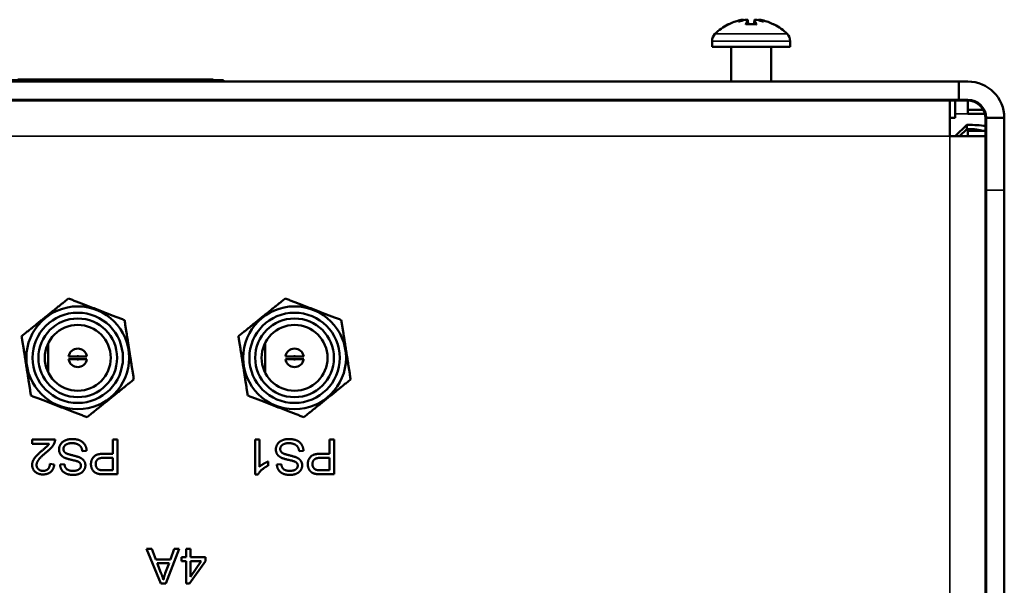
# Model space of a CAD drawing. Header units: inches. Extents: x 3.3 to 58.3, y 0.8 to 38.3.
# Tile 156 of 162: x 39.3 to 42.7, y 36.3 to 38.3. Entities that reach past the tile are written whole.
import ezdxf

# ---------------------------------------------------------------- set-up
doc = ezdxf.new("R2010")
doc.units = ezdxf.units.IN
doc.header["$MEASUREMENT"] = 0
doc.layers.add('Visible (ANSI)', color=7, linetype='Continuous', lineweight=50)
doc.layers.add('Visible Narrow (ANSI)', color=7, linetype='Continuous', lineweight=35)

msp = doc.modelspace()

# ---------------------------------------------------------------- linework, layer by layer
at = {"layer": 'Visible (ANSI)'}
for p, q in [((41.8268, 38.2862), (41.828, 38.2719)), ((41.8494, 38.2862), (41.8481, 38.2719)), ((41.7615, 38.2719), (41.7614, 38.2719)), ((41.8556, 38.2719), (41.8205, 38.2719)), ((41.9147, 38.2719), (41.9146, 38.2719)), ((41.7031, 38.2136), (41.7031, 38.1934)), ((41.7031, 38.1934), (41.9731, 38.1934)), ((41.7691, 38.1934), (41.7691, 38.0734)), ((41.9071, 38.1934), (41.9071, 38.0734)), ((41.9731, 38.2136), (41.9731, 38.1934)), ((39.5086, 38.0804), (39.5131, 38.0804)), ((39.5086, 38.0784), (39.5086, 38.0804)), ((39.5131, 38.0804), (39.5209, 38.0804)), ((39.5131, 38.0784), (39.5131, 38.0804)), ((39.5209, 38.0804), (39.5371, 38.0804)), ((39.5209, 38.0784), (39.5209, 38.0804)), ((39.5371, 38.0784), (39.5371, 38.0804)), ((39.6144, 38.0804), (39.7174, 38.0804)), ((39.7174, 38.0784), (39.7174, 38.0804)), ((39.7478, 38.0804), (39.7486, 38.0804)), ((39.7486, 38.0804), (39.7505, 38.0804)), ((39.7486, 38.0784), (39.7486, 38.0804)), ((39.7505, 38.0784), (39.7505, 38.0804)), ((39.943, 38.0804), (39.9451, 38.0804)), ((39.943, 38.0784), (39.943, 38.0804)), ((39.9451, 38.0804), (39.9777, 38.0804)), ((39.9451, 38.0784), (39.9451, 38.0804)), ((39.9777, 38.0784), (39.9777, 38.0804)), ((42.5566, 38.0734), (21.4216, 38.0734)), ((40.0133, 38.0784), (36.0133, 38.0784)), ((40.0133, 38.0734), (40.0133, 38.0784)), ((42.5566, 38.0734), (42.5881, 38.0734)), ((42.5566, 38.0104), (42.5566, 38.0734)), ((21.4216, 38.0104), (42.5566, 38.0104)), ((21.4216, 38.0104), (42.5566, 38.0104)), ((21.4216, 38.0084), (42.5566, 38.0084)), ((42.5251, 38.0084), (42.5251, 37.8844)), ((42.5435, 37.9474), (42.5435, 38.0084)), ((42.5881, 38.0104), (42.5566, 38.0104)), ((42.5566, 38.0104), (42.5861, 38.0104)), ((42.5566, 38.0084), (42.5566, 38.0104)), ((42.5861, 38.0084), (42.5566, 38.0084)), ((42.5881, 38.0104), (42.5881, 38.0104)), ((42.5881, 37.9616), (42.5881, 38.0084)), ((42.5251, 37.9474), (42.5435, 37.9474)), ((42.6413, 37.9758), (42.5881, 37.9758)), ((42.5881, 37.9616), (42.647, 37.9616)), ((42.6443, 37.9758), (42.6435, 37.9758)), ((42.649, 37.9616), (42.6494, 37.9616)), ((42.6491, 37.9454), (42.6491, 34.5765)), ((42.6511, 37.6974), (42.6511, 37.9474)), ((42.7141, 37.9474), (42.6511, 37.9474)), ((42.7141, 37.9474), (42.7141, 37.6974)), ((42.5841, 37.9233), (42.5442, 37.8844)), ((42.5587, 37.8844), (42.5841, 37.9092)), ((42.5841, 37.9092), (42.5841, 37.9233)), ((42.5881, 37.9233), (42.5841, 37.9233)), ((42.5841, 37.9092), (42.5881, 37.9092)), ((42.6491, 37.8844), (42.5251, 37.8844)), ((42.5881, 37.9029), (42.6491, 37.9029)), ((42.5881, 37.8844), (42.5881, 37.9029)), ((42.6511, 37.6974), (42.6511, 34.5694)), ((42.7141, 37.6974), (42.7141, 34.5694)), ((39.407, 37.1685), (39.407, 37.0664)), ((40.157, 37.1685), (40.157, 37.0664)), ((39.5137, 37.1225), (39.5041, 37.1225)), ((39.5041, 37.1124), (39.5137, 37.1124)), ((40.2637, 37.1225), (40.2541, 37.1225)), ((40.2541, 37.1124), (40.2637, 37.1124)), ((39.3511, 36.8343), (39.4304, 36.8343)), ((39.3511, 36.8202), (39.3511, 36.8343)), ((39.4099, 36.8202), (39.3511, 36.8202)), ((39.6303, 36.7856), (39.6303, 36.8343)), ((39.6303, 36.8343), (39.6462, 36.8343)), ((39.6462, 36.8343), (39.6462, 36.7143)), ((40.123, 36.7139), (40.123, 36.8343)), ((40.123, 36.8343), (40.1377, 36.8343)), ((40.1377, 36.8343), (40.1377, 36.7405)), ((40.3803, 36.7856), (40.3803, 36.8343)), ((40.3803, 36.8343), (40.3962, 36.8343)), ((40.3962, 36.8343), (40.3962, 36.7143)), ((39.5397, 36.7958), (39.5247, 36.7945)), ((39.5995, 36.7856), (39.6303, 36.7856)), ((40.2897, 36.7958), (40.2747, 36.7945)), ((40.3495, 36.7856), (40.3803, 36.7856)), ((39.5993, 36.7714), (39.6303, 36.7714)), ((39.6303, 36.7714), (39.6303, 36.7285)), ((40.1672, 36.7583), (40.1672, 36.744)), ((40.3493, 36.7714), (40.3803, 36.7714)), ((40.3803, 36.7714), (40.3803, 36.7285)), ((39.4124, 36.7501), (39.4276, 36.7486)), ((39.4477, 36.7481), (39.4629, 36.7493)), ((39.6303, 36.7285), (39.5996, 36.7285)), ((40.1977, 36.7481), (40.2129, 36.7493)), ((40.3803, 36.7285), (40.3496, 36.7285)), ((39.6462, 36.7143), (39.6009, 36.7143)), ((40.1325, 36.7139), (40.123, 36.7139)), ((40.3962, 36.7143), (40.3509, 36.7143)), ((39.7963, 36.3361), (39.7473, 36.4561)), ((39.7473, 36.4561), (39.7654, 36.4561)), ((39.7654, 36.4561), (39.7793, 36.4198)), ((39.8596, 36.4561), (39.8135, 36.3361)), ((39.8296, 36.4198), (39.8428, 36.4561)), ((39.8428, 36.4561), (39.8596, 36.4561)), ((39.8837, 36.4274), (39.8837, 36.4561)), ((39.8837, 36.4561), (39.8985, 36.4561)), ((39.8985, 36.4561), (39.8985, 36.4274)), ((39.7793, 36.4198), (39.8296, 36.4198)), ((39.8675, 36.4139), (39.8675, 36.4274)), ((39.8675, 36.4274), (39.8837, 36.4274)), ((39.8837, 36.4139), (39.8675, 36.4139)), ((39.8837, 36.3361), (39.8837, 36.4139)), ((39.9505, 36.4139), (39.8958, 36.3361)), ((39.8985, 36.4274), (39.9505, 36.4274)), ((39.8985, 36.4139), (39.936, 36.4139)), ((39.936, 36.4139), (39.8985, 36.3597)), ((39.8985, 36.3597), (39.8985, 36.4139)), ((39.9505, 36.4274), (39.9505, 36.4139)), ((39.7968, 36.3736), (39.7842, 36.4069)), ((39.7842, 36.4069), (39.825, 36.4069)), ((39.825, 36.4069), (39.8117, 36.3717)), ((39.8135, 36.3361), (39.7963, 36.3361)), ((39.8958, 36.3361), (39.8837, 36.3361))]:
    msp.add_line(p, q, dxfattribs=at)
for centre, radius in [((39.509, 37.1175), 0.1779), ((39.5089, 37.1174), 0.1562), ((40.259, 37.1175), 0.1779), ((40.2589, 37.1174), 0.1562), ((39.5089, 37.1174), 0.1362), ((39.5089, 37.1174), 0.114), ((40.2589, 37.1174), 0.1362), ((40.2589, 37.1174), 0.114)]:
    msp.add_circle(centre, radius, dxfattribs=at)
for centre, radius, start, end in [((41.8381, 38.1149), 0.1755, 117.2464, 135.3602), ((41.7614, 38.2639), 0.008, 90, 117.2464), ((41.9147, 38.2639), 0.008, 62.7536, 90), ((41.8381, 38.1149), 0.1755, 44.6398, 62.7536), ((41.7382, 38.2136), 0.0351, 135.3602, 180), ((41.938, 38.2136), 0.0351, 0, 44.6398), ((42.5881, 37.9474), 0.126, 0, 90), ((42.5861, 37.9454), 0.065, 0, 90), ((42.5861, 37.9454), 0.063, 0, 90), ((42.5881, 37.9474), 0.063, 0, 90), ((39.5089, 37.1174), 0.032, 9.1396, 170.8604), ((40.2589, 37.1174), 0.032, 9.1396, 170.8604), ((39.5089, 37.1174), 0.032, 189.1396, 350.8604), ((40.2589, 37.1174), 0.032, 189.1396, 350.8604)]:
    msp.add_arc(centre, radius, start, end, dxfattribs=at)
for centre, major_axis, ratio, start_param, end_param in [((41.8358, 38.1159), (0.0701, 0.1605), 0.976012, 0.635309, 0.879474), ((41.8237, 38.1189), (-0.0464, -0.1677), 0.759503, 3.53622, 3.704471), ((41.8554, 38.1189), (-0.0388, 0.1696), 0.626898, 0.044912, 0.213162), ((41.805, 38.301), (0.0073, -0.0535), 0.095667, 1.269643, 1.297838), ((41.8492, 38.1159), (-0.0156, 0.1744), 0.199512, 0.214469, 0.458634), ((41.8269, 38.1159), (0.0156, 0.1744), 0.199512, 5.824552, 6.068716), ((41.8524, 38.1189), (-0.0464, 0.1677), 0.759503, 5.720307, 5.888558), ((41.8711, 38.301), (0.0073, 0.0535), 0.095667, 1.843755, 1.871949), ((41.8207, 38.1189), (0.0388, 0.1696), 0.626898, 6.070023, 6.238274), ((41.8403, 38.1159), (0.0701, -0.1605), 0.976012, 2.262119, 2.506283), ((42.5881, 37.895), (-0.126, 0), 0.224951, 4.207024, 4.712389), ((42.5881, 37.895), (-0.063, 0), 0.224951, 3.734633, 4.712389)]:
    msp.add_ellipse(centre, major_axis=major_axis, ratio=ratio, start_param=start_param, end_param=end_param, dxfattribs=at)
for points, knots in [([(41.7993, 38.2857), (41.8006, 38.286), (41.802, 38.2863), (41.8048, 38.2869), (41.8062, 38.2871), (41.8084, 38.2874), (41.8094, 38.2875), (41.811, 38.2875), (41.8115, 38.2874), (41.8119, 38.2873), (41.8119, 38.2873), (41.8119, 38.2873)], [0, 0, 0, 0, 0.01045493, 0.01045493, 0.02090987, 0.02090987, 0.03102207, 0.03102207, 0.04113427, 0.04113427, 0.04253967, 0.04253967, 0.04253967, 0.04253967]), ([(41.8176, 38.2873), (41.8185, 38.2874), (41.8193, 38.2874), (41.8214, 38.2875), (41.8226, 38.2875), (41.8245, 38.2873), (41.8253, 38.2872), (41.8265, 38.2868), (41.8267, 38.2865), (41.8268, 38.2861), (41.8267, 38.2859), (41.8266, 38.2857)], [0.0248402, 0.0248402, 0.0248402, 0.0248402, 0.03112088, 0.03112088, 0.04123101, 0.04123101, 0.05146301, 0.05146301, 0.06169501, 0.06169501, 0.06732723, 0.06732723, 0.06732723, 0.06732723]), ([(41.8495, 38.2857), (41.8493, 38.286), (41.8493, 38.2863), (41.8499, 38.2869), (41.8504, 38.2871), (41.8519, 38.2874), (41.853, 38.2875), (41.8553, 38.2875), (41.8566, 38.2874), (41.8581, 38.2873), (41.8583, 38.2873), (41.8585, 38.2873)], [0, 0, 0, 0, 0.01039186, 0.01039186, 0.02078372, 0.02078372, 0.03095899, 0.03095899, 0.04113425, 0.04113425, 0.04253966, 0.04253966, 0.04253966, 0.04253966]), ([(41.8642, 38.2873), (41.8643, 38.2874), (41.8646, 38.2874), (41.8655, 38.2875), (41.8663, 38.2875), (41.8681, 38.2873), (41.8693, 38.2872), (41.8719, 38.2868), (41.8733, 38.2865), (41.8754, 38.2861), (41.8761, 38.2859), (41.8769, 38.2857)], [0.0248402, 0.0248402, 0.0248402, 0.0248402, 0.03112088, 0.03112088, 0.04123101, 0.04123101, 0.05146301, 0.05146301, 0.06169501, 0.06169501, 0.06732723, 0.06732723, 0.06732723, 0.06732723]), ([(41.8199, 38.271), (41.8199, 38.2711), (41.8199, 38.2712), (41.8201, 38.2716), (41.8203, 38.2719), (41.8205, 38.2719)], [0.021013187, 0.021013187, 0.021013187, 0.021013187, 0.022655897, 0.022655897, 0.0301764, 0.0301764, 0.0301764, 0.0301764]), ([(41.8556, 38.2719), (41.8558, 38.2719), (41.856, 38.2716), (41.8562, 38.2712), (41.8562, 38.2711), (41.8563, 38.271)], [0.090439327, 0.090439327, 0.090439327, 0.090439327, 0.097959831, 0.097959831, 0.099602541, 0.099602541, 0.099602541, 0.099602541]), ([(39.3012, 38.0804), (39.3012, 38.0804), (39.3019, 38.0804), (39.3052, 38.0804), (39.3075, 38.0804), (39.3166, 38.0804), (39.3238, 38.0804), (39.3374, 38.0804), (39.3471, 38.0804), (39.3727, 38.0804), (39.3891, 38.0804), (39.4052, 38.0804)], [-0.33721, -0.33721, -0.33721, -0.33721, -0.3003307, -0.3003307, -0.2671462, -0.2671462, -0.2098487, -0.2098487, -0.1224121, -0.1224121, 0, 0, 0, 0]), ([(39.4052, 38.0804), (39.4141, 38.0804), (39.423, 38.0804), (39.4395, 38.0804), (39.4472, 38.0804), (39.4674, 38.0804), (39.4761, 38.0804), (39.4902, 38.0804), (39.4963, 38.0804), (39.5064, 38.0804), (39.5086, 38.0804), (39.5086, 38.0804)], [-0.3524613, -0.3524613, -0.3524613, -0.3524613, -0.3113787, -0.3113787, -0.2742855, -0.2742855, -0.2092964, -0.2092964, -0.1201929, -0.1201929, 0, 0, 0, 0]), ([(39.5371, 38.0804), (39.5371, 38.0804), (39.5376, 38.0804), (39.54, 38.0804), (39.5418, 38.0804), (39.546, 38.0804), (39.5497, 38.0804), (39.5623, 38.0804), (39.5686, 38.0804), (39.5841, 38.0804), (39.5988, 38.0804), (39.6144, 38.0804)], [-0.3478433, -0.3478433, -0.3478433, -0.3478433, -0.2771868, -0.2771868, -0.2119819, -0.2119819, -0.1651904, -0.1651904, -0.1187751, -0.1187751, 0, 0, 0, 0]), ([(39.7174, 38.0804), (39.7197, 38.0804), (39.7224, 38.0804), (39.7295, 38.0804), (39.7337, 38.0804), (39.7412, 38.0804), (39.7447, 38.0804), (39.7478, 38.0804)], [-0.07308261, -0.07308261, -0.07308261, -0.07308261, -0.05023363, -0.05023363, -0.02356449, -0.02356449, 0, 0, 0, 0]), ([(39.7505, 38.0804), (39.7532, 38.0804), (39.7567, 38.0804), (39.7651, 38.0804), (39.7698, 38.0804), (39.783, 38.0804), (39.7911, 38.0804), (39.813, 38.0804), (39.8278, 38.0804), (39.842, 38.0804)], [-0.2854657, -0.2854657, -0.2854657, -0.2854657, -0.228478, -0.228478, -0.1772997, -0.1772997, -0.1076997, -0.1076997, 0, 0, 0, 0]), ([(39.842, 38.0804), (39.851, 38.0804), (39.8601, 38.0804), (39.8769, 38.0804), (39.8846, 38.0804), (39.9042, 38.0804), (39.9123, 38.0804), (39.9253, 38.0804), (39.9311, 38.0804), (39.941, 38.0804), (39.943, 38.0804), (39.943, 38.0804)], [-0.3390301, -0.3390301, -0.3390301, -0.3390301, -0.3002812, -0.3002812, -0.265591, -0.265591, -0.2078089, -0.2078089, -0.1219044, -0.1219044, 0, 0, 0, 0]), ([(39.4773, 37.1225), (39.4773, 37.1225), (39.478, 37.1225), (39.4804, 37.1225), (39.4825, 37.1225), (39.4869, 37.1225), (39.49, 37.1225), (39.4962, 37.1225), (39.5005, 37.1225), (39.5041, 37.1225)], [0.32844832, 0.32844832, 0.32844832, 0.32844832, 0.35196427, 0.35196427, 0.37562754, 0.37562754, 0.398923, 0.398923, 0.42646825, 0.42646825, 0.42646825, 0.42646825]), ([(39.5041, 37.1124), (39.5004, 37.1124), (39.4961, 37.1124), (39.4898, 37.1124), (39.4867, 37.1124), (39.4824, 37.1124), (39.4803, 37.1124), (39.478, 37.1124), (39.4773, 37.1124), (39.4773, 37.1124)], [0.44939549, 0.44939549, 0.44939549, 0.44939549, 0.477372, 0.477372, 0.50106319, 0.50106319, 0.52430875, 0.52430875, 0.54741581, 0.54741581, 0.54741581, 0.54741581]), ([(39.5137, 37.1225), (39.5173, 37.1225), (39.5216, 37.1225), (39.5278, 37.1225), (39.5309, 37.1225), (39.5353, 37.1225), (39.5374, 37.1225), (39.5398, 37.1225), (39.5405, 37.1225), (39.5405, 37.1225)], [0.44939393, 0.44939393, 0.44939393, 0.44939393, 0.47693917, 0.47693917, 0.50023464, 0.50023464, 0.52389791, 0.52389791, 0.54741386, 0.54741386, 0.54741386, 0.54741386]), ([(39.5405, 37.1124), (39.5405, 37.1124), (39.5398, 37.1124), (39.5375, 37.1124), (39.5354, 37.1124), (39.5311, 37.1124), (39.528, 37.1124), (39.5217, 37.1124), (39.5174, 37.1124), (39.5137, 37.1124)], [0.32844949, 0.32844949, 0.32844949, 0.32844949, 0.35155655, 0.35155655, 0.37480211, 0.37480211, 0.3984933, 0.3984933, 0.42646981, 0.42646981, 0.42646981, 0.42646981]), ([(40.2273, 37.1225), (40.2273, 37.1225), (40.228, 37.1225), (40.2304, 37.1225), (40.2325, 37.1225), (40.2369, 37.1225), (40.24, 37.1225), (40.2462, 37.1225), (40.2505, 37.1225), (40.2541, 37.1225)], [0.32844832, 0.32844832, 0.32844832, 0.32844832, 0.35196427, 0.35196427, 0.37562754, 0.37562754, 0.398923, 0.398923, 0.42646825, 0.42646825, 0.42646825, 0.42646825]), ([(40.2541, 37.1124), (40.2504, 37.1124), (40.2461, 37.1124), (40.2398, 37.1124), (40.2367, 37.1124), (40.2324, 37.1124), (40.2303, 37.1124), (40.228, 37.1124), (40.2273, 37.1124), (40.2273, 37.1124)], [0.44939549, 0.44939549, 0.44939549, 0.44939549, 0.477372, 0.477372, 0.50106319, 0.50106319, 0.52430875, 0.52430875, 0.54741581, 0.54741581, 0.54741581, 0.54741581]), ([(40.2637, 37.1225), (40.2673, 37.1225), (40.2716, 37.1225), (40.2778, 37.1225), (40.2809, 37.1225), (40.2853, 37.1225), (40.2874, 37.1225), (40.2898, 37.1225), (40.2905, 37.1225), (40.2905, 37.1225)], [0.44939393, 0.44939393, 0.44939393, 0.44939393, 0.47693917, 0.47693917, 0.50023464, 0.50023464, 0.52389791, 0.52389791, 0.54741386, 0.54741386, 0.54741386, 0.54741386]), ([(40.2905, 37.1124), (40.2905, 37.1124), (40.2898, 37.1124), (40.2875, 37.1124), (40.2854, 37.1124), (40.2811, 37.1124), (40.278, 37.1124), (40.2717, 37.1124), (40.2674, 37.1124), (40.2637, 37.1124)], [0.32844949, 0.32844949, 0.32844949, 0.32844949, 0.35155655, 0.35155655, 0.37480211, 0.37480211, 0.3984933, 0.3984933, 0.42646981, 0.42646981, 0.42646981, 0.42646981])]:
    msp.add_open_spline(points, degree=3, knots=knots, dxfattribs=at)
for points, weights in [([(39.3149, 37.1922), (39.3959, 37.2575), (39.4768, 37.3228)], [1.01014301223, 1.16669254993, 1.01031217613]), ([(39.4768, 37.3228), (39.5737, 37.2854), (39.6707, 37.248)], [1.01031217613, 1.16657982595, 1.01036854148]), ([(40.0649, 37.1922), (40.1459, 37.2575), (40.2268, 37.3228)], [1.01014301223, 1.16669254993, 1.01031217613]), ([(40.2268, 37.3228), (40.3237, 37.2854), (40.4207, 37.248)], [1.01031217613, 1.16657982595, 1.01036854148]), ([(39.6707, 37.248), (39.6868, 37.1453), (39.7029, 37.0426)], [1.01036954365, 1.16679576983, 1.01036954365]), ([(40.4207, 37.248), (40.4368, 37.1453), (40.4529, 37.0426)], [1.01036954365, 1.16679576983, 1.01036954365]), ([(39.3471, 36.9867), (39.331, 37.0895), (39.3149, 37.1922)], [1.00980217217, 1.16621412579, 1.01014007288]), ([(40.0971, 36.9867), (40.081, 37.0895), (40.0649, 37.1922)], [1.00980217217, 1.16621412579, 1.01014007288]), ([(39.7029, 37.0426), (39.622, 36.9773), (39.5411, 36.9119)], [1.01036711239, 1.16648118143, 1.00981102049]), ([(40.4529, 37.0426), (40.372, 36.9773), (40.2911, 36.9119)], [1.01036711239, 1.16648118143, 1.00981102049]), ([(39.5411, 36.9119), (39.4441, 36.9493), (39.3471, 36.9867)], [1.00980668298, 1.16564712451, 1.00979932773]), ([(40.2911, 36.9119), (40.1941, 36.9493), (40.0971, 36.9867)], [1.00980668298, 1.16564712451, 1.00979932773])]:
    msp.add_rational_spline(points, weights, degree=2, dxfattribs=at)
for points in [[(39.3866, 36.7971), (39.3999, 36.8082), (39.4074, 36.8161), (39.4099, 36.8202)], [(39.4286, 36.8241), (39.4256, 36.816), (39.4122, 36.8003), (39.3996, 36.79)], [(39.4304, 36.8343), (39.4305, 36.829), (39.4286, 36.8241)], [(39.4442, 36.8004), (39.4442, 36.81), (39.4551, 36.8269), (39.4757, 36.8364), (39.4885, 36.8364)], [(39.4893, 36.8222), (39.4802, 36.8222), (39.4662, 36.8168), (39.4594, 36.8074), (39.4594, 36.8018)], [(39.4885, 36.8364), (39.5049, 36.8364), (39.5268, 36.8268), (39.5394, 36.8078), (39.5397, 36.7958)], [(39.5247, 36.7945), (39.5236, 36.8035), (39.5159, 36.8151), (39.4995, 36.8222), (39.4893, 36.8222)], [(40.1942, 36.8004), (40.1942, 36.81), (40.2051, 36.8269), (40.2257, 36.8364), (40.2385, 36.8364)], [(40.2393, 36.8222), (40.2302, 36.8222), (40.2162, 36.8168), (40.2094, 36.8074), (40.2094, 36.8018)], [(40.2385, 36.8364), (40.2549, 36.8364), (40.2768, 36.8268), (40.2894, 36.8078), (40.2897, 36.7958)], [(40.2747, 36.7945), (40.2736, 36.8035), (40.2659, 36.8151), (40.2495, 36.8222), (40.2393, 36.8222)], [(39.3512, 36.7472), (39.3512, 36.7544), (39.3571, 36.7683), (39.3708, 36.7837), (39.3866, 36.7971)], [(39.3996, 36.79), (39.3801, 36.7739), (39.3664, 36.7552), (39.3664, 36.7468)], [(39.4646, 36.7711), (39.4541, 36.776), (39.4442, 36.7908), (39.4442, 36.8004)], [(39.4594, 36.8018), (39.4594, 36.7961), (39.4659, 36.7877), (39.4735, 36.7849)], [(39.4735, 36.7849), (39.4784, 36.7829), (39.5116, 36.775), (39.5182, 36.7714)], [(39.5546, 36.7491), (39.5546, 36.7644), (39.574, 36.7856), (39.5995, 36.7856)], [(40.2146, 36.7711), (40.2041, 36.776), (40.1942, 36.7908), (40.1942, 36.8004)], [(40.2094, 36.8018), (40.2094, 36.7961), (40.2159, 36.7877), (40.2235, 36.7849)], [(40.2235, 36.7849), (40.2284, 36.7829), (40.2616, 36.775), (40.2682, 36.7714)], [(40.3046, 36.7491), (40.3046, 36.7644), (40.324, 36.7856), (40.3495, 36.7856)], [(39.5153, 36.755), (39.5107, 36.7591), (39.4718, 36.7679), (39.4646, 36.7711)], [(39.52, 36.7443), (39.52, 36.7508), (39.5153, 36.755)], [(39.5182, 36.7714), (39.5268, 36.7669), (39.5353, 36.7536), (39.5353, 36.7454)], [(39.5709, 36.7496), (39.5709, 36.76), (39.5838, 36.7714), (39.5993, 36.7714)], [(40.1377, 36.7405), (40.143, 36.7455), (40.1603, 36.7557), (40.1672, 36.7583)], [(40.2653, 36.755), (40.2607, 36.7591), (40.2218, 36.7679), (40.2146, 36.7711)], [(40.27, 36.7443), (40.27, 36.7508), (40.2653, 36.755)], [(40.2682, 36.7714), (40.2768, 36.7669), (40.2853, 36.7536), (40.2853, 36.7454)], [(40.3209, 36.7496), (40.3209, 36.76), (40.3338, 36.7714), (40.3493, 36.7714)], [(39.3886, 36.7139), (39.3714, 36.7139), (39.3512, 36.733), (39.3512, 36.7472)], [(39.3664, 36.7468), (39.3664, 36.738), (39.3789, 36.7261), (39.389, 36.7261)], [(39.4276, 36.7486), (39.4261, 36.7316), (39.4057, 36.7139), (39.3886, 36.7139)], [(39.389, 36.7261), (39.3996, 36.7261), (39.4123, 36.7389), (39.4124, 36.7501)], [(39.4929, 36.7122), (39.4796, 36.7122), (39.4592, 36.7208), (39.4481, 36.7376), (39.4477, 36.7481)], [(39.4629, 36.7493), (39.4641, 36.7379), (39.4784, 36.7262), (39.4923, 36.7262)], [(39.4923, 36.7262), (39.5067, 36.7262), (39.52, 36.7368), (39.52, 36.7443)], [(39.5353, 36.7454), (39.5353, 36.7362), (39.5249, 36.7205), (39.5051, 36.7122), (39.4929, 36.7122)], [(39.5826, 36.7155), (39.5738, 36.717), (39.5619, 36.7252), (39.5546, 36.7401), (39.5546, 36.7491)], [(39.5847, 36.7296), (39.5785, 36.7313), (39.5709, 36.7421), (39.5709, 36.7496)], [(39.5996, 36.7285), (39.5888, 36.7285), (39.5847, 36.7296)], [(40.1672, 36.744), (40.1548, 36.7382), (40.1364, 36.7217), (40.1325, 36.7139)], [(40.2429, 36.7122), (40.2296, 36.7122), (40.2092, 36.7208), (40.1981, 36.7376), (40.1977, 36.7481)], [(40.2129, 36.7493), (40.2141, 36.7379), (40.2284, 36.7262), (40.2423, 36.7262)], [(40.2423, 36.7262), (40.2567, 36.7262), (40.27, 36.7368), (40.27, 36.7443)], [(40.2853, 36.7454), (40.2853, 36.7362), (40.2749, 36.7205), (40.2551, 36.7122), (40.2429, 36.7122)], [(40.3326, 36.7155), (40.3238, 36.717), (40.3119, 36.7252), (40.3046, 36.7401), (40.3046, 36.7491)], [(40.3347, 36.7296), (40.3285, 36.7313), (40.3209, 36.7421), (40.3209, 36.7496)], [(40.3496, 36.7285), (40.3388, 36.7285), (40.3347, 36.7296)], [(39.6009, 36.7143), (39.5889, 36.7143), (39.5826, 36.7155)], [(40.3509, 36.7143), (40.3389, 36.7143), (40.3326, 36.7155)], [(39.8053, 36.3488), (39.8025, 36.3585), (39.7968, 36.3736)], [(39.8117, 36.3717), (39.8076, 36.3603), (39.8053, 36.3488)]]:
    msp.add_open_spline(points, degree=2, dxfattribs=at)
at = {"layer": 'Visible Narrow (ANSI)'}
for p, q in [((41.8266, 38.2857), (41.8278, 38.2719)), ((41.8495, 38.2857), (41.8483, 38.2719)), ((41.7598, 38.271), (41.7577, 38.271)), ((41.8563, 38.271), (41.8199, 38.271)), ((41.9184, 38.271), (41.9163, 38.271)), ((41.7132, 38.2383), (41.9629, 38.2383)), ((41.9731, 38.2136), (41.7031, 38.2136)), ((39.4052, 38.0784), (39.4052, 38.0804)), ((39.6144, 38.0784), (39.6144, 38.0804)), ((39.7478, 38.0784), (39.7478, 38.0804)), ((39.842, 38.0784), (39.842, 38.0804)), ((42.5435, 37.9616), (42.5881, 37.9616)), ((42.5881, 37.9092), (42.5881, 37.9029)), ((42.5251, 37.8844), (21.4529, 37.8844)), ((42.5251, 34.7225), (42.5251, 37.8844)), ((42.6511, 37.6974), (42.7141, 37.6974))]:
    msp.add_line(p, q, dxfattribs=at)
for centre, start, end in [((39.5089, 37.1174), 46.5626, 133.4374), ((39.5089, 37.1174), 226.5626, 313.4374), ((40.2589, 37.1174), 46.5626, 133.4374), ((40.2589, 37.1174), 226.5626, 313.4374)]:
    msp.add_arc(centre, 0.007, start, end, dxfattribs=at)

doc.saveas('drawing.dxf')
